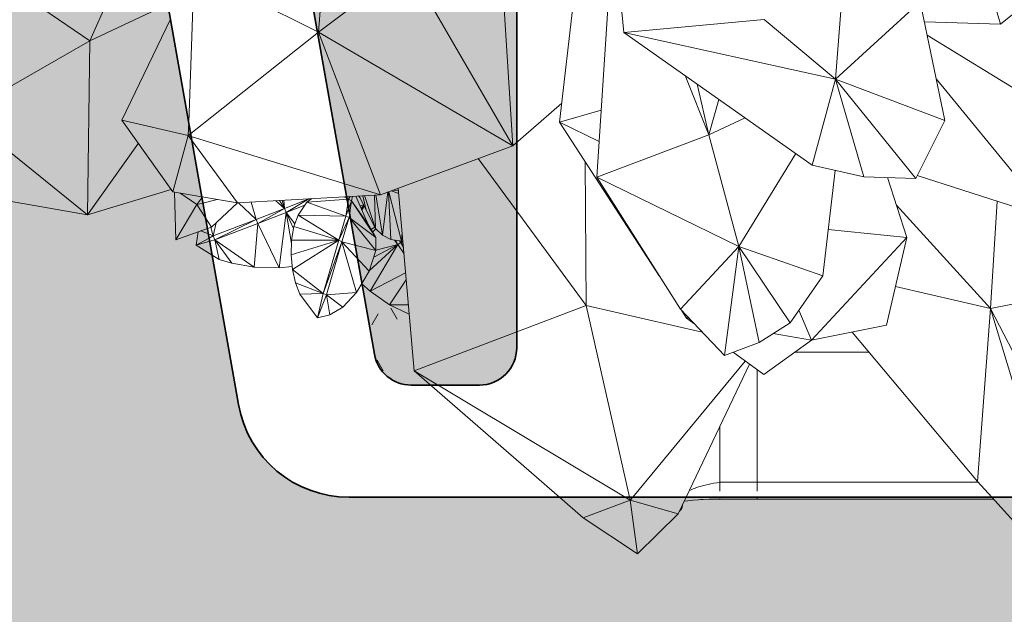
# Model space of a CAD drawing. Header units: millimetres. Extents: x 2016 to 102618, y -16590 to 68005.
# Tile 95 of 256: x 20491 to 23123, y 41737 to 43328. Entities that reach past the tile are written whole.
import ezdxf

# ---------------------------------------------------------------- set-up
doc = ezdxf.new("R2010")
doc.units = ezdxf.units.MM
for name, color, linetype, lineweight in [('A-DETL', 90, 'Continuous', 18), ('A-FLOR', 192, 'Continuous', 13), ('A-FLOR-PATT', 8, 'Continuous', 13), ('A-GENM', 13, 'Continuous', 13), ('A-WALL', 113, 'Continuous', 13), ('G-IMPT', 8, 'Continuous', 5), ('L-PLNT', 71, 'Continuous', 13)]:
    doc.layers.add(name, color=color, linetype=linetype, lineweight=lineweight)
doc.layers.add('Water', color=131, linetype='Continuous')

# ---------------------------------------------------------------- blocks, each defined once
blk = doc.blocks.new('Enscape AssetDefinition - Fern 03 - Enscape AssetDefinition - Fern 03-942315-00 Begane grond')
at = {"layer": 'L-PLNT'}
for p, q in [((95.7, -21.4), (81.1, -136.8)), ((96.7, -21), (103.6, -148.4)), ((97.7, -20.7), (131.6, -153.4)), ((124.6, -25.9), (103.9, -18.4)), ((123.9, -18.2), (108.2, -16.8)), ((123.4, -12.4), (121.8, -11.8)), ((-256.6, -94.7), (-303.7, -50.6)), ((-256.6, -94.7), (-270.2, -48.7)), ((-180.5, -65.4), (-204.3, -44.9)), ((-194.1, -44.3), (-180.5, -65.4)), ((-187.5, -43.9), (-180.5, -65.4)), ((-182.4, -43.6), (-180.5, -65.4)), ((-115.4, -39.9), (-180.5, -65.4)), ((-115.4, -39.9), (-176.3, -76.3)), ((-121.6, -49.2), (-144.3, -83.4)), ((-108, -39.3), (-121.6, -49.2)), ((-9.4, -41), (-121.6, -49.2)), ((-16.5, -85.8), (-121.6, -49.2)), ((-113.9, -43.7), (-115.4, -39.9)), ((-9.4, -41), (-22.1, -34.4)), ((-9.4, -41), (-16.5, -85.8)), ((-1.6, -44.8), (-16.5, -85.8)), ((-5, -33.4), (-9.4, -41)), ((-9.4, -41), (-7.9, -33.6)), ((-9.4, -41), (-1.6, -44.8)), ((-1.6, -44.8), (-8.3, -89.7)), ((0.7, -33.1), (-1.6, -44.8)), ((62.9, -143.1), (-1.6, -44.8)), ((43.2, -108.3), (-1.6, -44.8)), ((43.2, -108.3), (9.5, -32.6)), ((11.5, -36.9), (10, -32.6)), ((20.5, -36), (17.3, -32.1)), ((18.5, -32.1), (37.3, -70.2)), ((37.3, -70.2), (28.8, -31.5)), ((32.9, -31.2), (62.2, -118.8)), ((60.1, -29.7), (62.2, -118.8)), ((63.7, -29.5), (81.1, -136.8)), ((-256.6, -94.7), (-180.5, -65.4)), ((-252.4, -105.6), (-180.5, -65.4)), ((-176.3, -76.3), (-252.4, -105.6)), ((-194.8, -224.3), (-176.3, -76.3)), ((-176.3, -76.3), (-180.5, -65.4)), ((-126.7, -56.9), (-176.3, -76.3)), ((-162.6, -159.2), (-176.3, -76.3)), ((-157, -119.2), (-176.3, -76.3)), ((-176.3, -76.3), (-153.2, -106.6)), ((30.2, -55.7), (21.2, -58.7)), ((24, -65.1), (31.3, -58)), ((31.6, -59.4), (25.4, -68.3)), ((32.2, -59.8), (26.3, -70.4)), ((37.3, -70.2), (62.2, -118.8)), ((-371.6, -138.5), (-256.6, -94.7)), ((-363.5, -103.8), (-371.6, -138.5)), ((-366.9, -149.2), (-256.6, -94.7)), ((-252.4, -105.6), (-256.6, -94.7)), ((-144.3, -83.4), (-156.2, -114.3)), ((-35.5, -150.8), (-144.3, -83.4)), ((-16.5, -85.8), (-144.3, -83.4)), ((-35.5, -150.8), (-16.5, -85.8)), ((-8.3, -89.7), (-35.5, -150.8)), ((-27.4, -155), (-8.3, -89.7)), ((-16.5, -85.8), (-8.3, -89.7)), ((63.3, -178.5), (-8.3, -89.7)), ((62.9, -143.1), (-8.3, -89.7)), ((-411.3, -127.9), (-416.6, -164.1)), ((-405.1, -125.8), (-384.4, -133.6)), ((-371.6, -138.5), (-377.8, -116.1)), ((-366.9, -149.2), (-252.4, -105.6)), ((-261.7, -222.6), (-252.4, -105.6)), ((-194.8, -224.3), (-252.4, -105.6)), ((-156.2, -114.3), (-162.4, -150.8)), ((-156.2, -114.3), (-35.5, -150.8)), ((62.9, -143.1), (43.2, -108.3)), ((60.5, -115.6), (51.3, -120.8)), ((55.6, -128.1), (63.7, -120.3)), ((62.2, -118.8), (81.1, -136.8)), ((133.6, -129.1), (131.6, -153.4)), ((-416.6, -164.1), (-382.5, -144.7)), ((-416.6, -164.1), (-380.9, -153.4)), ((-384.4, -133.6), (-371.6, -138.5)), ((-382.5, -144.7), (-371.6, -138.5)), ((-380.9, -153.4), (-366.9, -149.2)), ((-366.9, -149.2), (-371.6, -138.5)), ((-366.9, -149.2), (-261.7, -222.6)), ((-366.9, -149.2), (-321.7, -212.2)), ((-355.9, -201.8), (-366.9, -149.2)), ((-163.4, -190), (-35.5, -150.8)), ((-162.4, -150.8), (-163.4, -190)), ((-162.4, -150.8), (-35.5, -150.8)), ((-159.7, -229), (-35.5, -150.8)), ((-77.3, -293.4), (-35.5, -150.8)), ((-27.4, -155), (-77.3, -293.4)), ((-69, -297), (-27.4, -155)), ((-27.4, -155), (-35.5, -150.8)), ((11.5, -290.2), (-27.4, -155)), ((45.6, -233.7), (-27.4, -155)), ((63.3, -178.5), (-27.4, -155)), ((63.3, -178.5), (62.9, -143.1)), ((81.1, -136.8), (103.6, -148.4)), ((103.6, -148.4), (131.6, -153.4)), ((113.4, -150.1), (122, -161.9)), ((122, -161.9), (115.9, -150.6)), ((122, -161.9), (129.9, -156.7)), ((126.8, -152.6), (129.9, -156.7)), ((134.2, -153.3), (129.9, -156.7)), ((132.4, -153.4), (129.9, -156.7)), ((135.7, -154.3), (129.9, -156.7)), ((129.9, -156.7), (135.9, -156.2)), ((129.9, -156.7), (136.9, -167.3)), ((137.2, -171.5), (129.9, -156.7)), ((131.6, -153.4), (135.7, -153.3)), ((-416.6, -164.1), (-374.4, -190.3)), ((45.6, -233.7), (63.3, -178.5)), ((45.9, -232.8), (122, -161.9)), ((47.9, -286.8), (122, -161.9)), ((57.6, -196.2), (122, -161.9)), ((63.3, -177.1), (122, -161.9)), ((122, -161.9), (138.6, -187.1)), ((-374.4, -190.3), (-355.9, -201.8)), ((-355.9, -201.8), (-321.7, -212.2)), ((-163.4, -190), (-159.7, -229)), ((-321.7, -212.2), (-261.7, -222.6)), ((-261.7, -222.6), (-194.8, -224.3)), ((-194.8, -224.3), (-160.4, -221.2)), ((-159.7, -229), (-151.7, -264.8)), ((-77.3, -293.4), (-159.7, -229)), ((11.5, -290.2), (45.6, -233.7)), ((47.9, -286.8), (143, -237.9)), ((99.7, -323.3), (144.6, -256.6)), ((-151.7, -264.8), (-77.3, -293.4)), ((-151.7, -264.8), (-139.8, -295.3)), ((25.6, -266.9), (47.9, -286.8)), ((47.9, -286.8), (99.7, -323.3)), ((-139.8, -295.3), (-77.3, -293.4)), ((-139.8, -295.3), (-92.9, -358)), ((-92.9, -358), (-77.3, -293.4)), ((-92.9, -358), (-69, -297)), ((-77.3, -293.4), (-69, -297)), ((-69, -297), (11.5, -290.2)), ((-59.8, -350.4), (-69, -297)), ((-25, -329.9), (-69, -297)), ((-25, -329.9), (11.5, -290.2)), ((-59.8, -350.4), (-25, -329.9)), ((99.7, -323.3), (150.4, -323.6)), ((99.7, -323.3), (152.6, -348.8)), ((-92.9, -358), (-59.8, -350.4))]:
    blk.add_line(p, q, dxfattribs=at)
blk = doc.blocks.new('Enscape AssetDefinition - Interior Plant 27 - Enscape AssetDefinition - Interior Plant 27-V32-00 Begane grond')
at = {"layer": 'L-PLNT'}
for p, q in [((-574.8, -609.2), (-571.2, -736.7)), ((-561.1, -611.6), (-515.1, -642.9)), ((-515.1, -642.9), (-501.5, -624.3)), ((-501.5, -624.3), (-500, -622.2)), ((-460.6, -629), (-498.9, -638.8)), ((-571.2, -736.7), (-515.1, -642.9)), ((-498.9, -638.8), (-515.1, -642.9)), ((-515.1, -642.9), (-491.9, -678.5)), ((-476, -703), (-406.6, -638.2)), ((-491.9, -678.5), (-476, -703)), ((-571.2, -736.7), (-486.9, -706.8)), ((-486.9, -706.8), (-476, -703))]:
    blk.add_line(p, q, dxfattribs=at)
blk = doc.blocks.new('Green Retaining - Green Retaining-1988534-00 Begane grond')
at = {"layer": 'A-WALL'}
for p, q in [((21005.6, 42697.9), (21076.1, 42297.9)), ((21439.3, 42432.6), (21406.1, 42620.8)), ((21589.9, 42350), (21537.8, 42350)), ((21371.6, 42050), (21934.2, 42050)), ((22313.5, 42050), (23089.9, 42050))]:
    blk.add_line(p, q, dxfattribs=at)
for centre, radius in [((21537.8, 42450), 100), ((21371.6, 42350), 300)]:
    blk.add_arc(centre, radius, 190, 270, dxfattribs=at)
blk = doc.blocks.new('Enscape AssetDefinition - Palm 11 - Enscape AssetDefinition - Palm 11-944237-00 Begane grond')
at = {"layer": 'L-PLNT'}
for p, q in [((128.7, -51.4), (69.8, -823.7)), ((1893.1, -802), (1775.1, -402.3)), ((547.7, -462.7), (589.4, -1127.5)), ((862, -471.9), (813.8, -1211.1)), ((1452.5, -948.8), (1489.1, -478.4)), ((-906.6, -596.2), (-541.4, -846.6)), ((-444.3, -629), (-541.4, -846.6)), ((-262, -656.8), (-276.9, -1065.4)), ((69.8, -823.7), (-262, -656.8)), ((308.8, -643.2), (69.8, -823.7)), ((308.8, -643.2), (589.4, -1127.5)), ((759.7, -669.4), (714.5, -1064.1)), ((1893.1, -802), (2054.8, -670.5)), ((875.2, -707.7), (886.6, -824.5)), ((-332.8, -748.2), (-541.4, -846.6)), ((1452.5, -948.8), (1678.6, -742.1)), ((1744.8, -1059.8), (1678.6, -742.1)), ((-325.6, -789), (-455.4, -1058.8)), ((1261.6, -789.9), (886.6, -824.5)), ((1452.5, -948.8), (1261.6, -789.9)), ((1689.8, -795.9), (1893.1, -802)), ((-271.7, -1094.7), (69.8, -823.7)), ((69.8, -823.7), (589.4, -1127.5)), ((69.8, -823.7), (235.8, -1258.1)), ((886.6, -824.5), (1452.5, -948.8)), ((886.6, -824.5), (1389.8, -1178.8)), ((1697.2, -831.1), (1974.3, -1001.6)), ((-881.3, -1042.1), (-541.4, -846.6)), ((-541.4, -846.6), (-547.7, -1312.1)), ((1049.8, -939.4), (1113.4, -1097.8)), ((1113.4, -1097.8), (1082, -962.1)), ((1389.8, -1178.8), (1452.5, -948.8)), ((1452.5, -948.8), (1744.8, -1059.8)), ((1452.5, -948.8), (1666.8, -1215.1)), ((1452.5, -948.8), (1528.1, -1210.6)), ((2026.9, -1321.7), (1721.7, -948.8)), ((589.4, -1127.5), (720.3, -1013.3)), ((1113.4, -1097.8), (1140.2, -1003.1)), ((-881.3, -1042.1), (-547.7, -1312.1)), ((714.5, -1064.1), (825.5, -1031.6)), ((1210.2, -1052.4), (1113.4, -1097.8)), ((-455.4, -1058.8), (-278.1, -1099.8)), ((-455.4, -1058.8), (-319.1, -1250.4)), ((-276.9, -1065.4), (-278.1, -1099.8)), ((714.5, -1064.1), (820, -1116.3)), ((714.5, -1064.1), (981, -1475.5)), ((1666.8, -1215.1), (1744.8, -1059.8)), ((-278.1, -1099.8), (-319.1, -1250.4)), ((-278.1, -1099.8), (-271.7, -1094.7)), ((-278.1, -1099.8), (-270.4, -1102.1)), ((-278.1, -1099.8), (-268.5, -1113)), ((-270.4, -1102.1), (235.8, -1258.1)), ((813.8, -1211.1), (1113.4, -1097.8)), ((1193.6, -1397), (1113.4, -1097.8)), ((-547.7, -1312.1), (-411.4, -1120.7)), ((-268.5, -1113), (-146.6, -1280.2)), ((235.8, -1258.1), (589.4, -1127.5)), ((1193.6, -1397), (1345.8, -1147.9)), ((497, -1161.7), (785.5, -1554.5)), ((785.5, -1554.5), (782.5, -1169.1)), ((1389.8, -1178.8), (1528.1, -1210.6)), ((1418.5, -1475.5), (1451.2, -1193)), ((1528.1, -1210.6), (1666.8, -1215.1)), ((1670.8, -1207.1), (2026.9, -1321.7)), ((813.8, -1211.1), (1193.6, -1397)), ((813.8, -1211.1), (1037.4, -1564.6)), ((1643, -1373), (1591.2, -1212.6)), ((-547.7, -1312.1), (-323.7, -1243.9)), ((-319.1, -1250.4), (-241.9, -1263.7)), ((-146.6, -1280.2), (235.8, -1258.1)), ((283.3, -1240.6), (325.8, -1729.1)), ((-776.7, -1271.6), (-547.7, -1312.1)), ((-241.9, -1263.7), (-146.6, -1280.2)), ((1615, -1286.4), (1866.3, -1562.2)), ((1866.3, -1562.2), (1884.4, -1275.9)), ((1432.9, -1351.1), (1643, -1373)), ((1388.1, -1647.7), (1643, -1373)), ((1588.3, -1606.9), (1643, -1373)), ((1037.4, -1564.6), (1193.6, -1397)), ((1155.1, -1688.2), (1193.6, -1397)), ((1248, -1653.3), (1193.6, -1397)), ((1330.5, -1600.7), (1193.6, -1397)), ((1418.5, -1475.5), (1193.6, -1397)), ((1330.5, -1600.7), (1418.5, -1475.5)), ((1612.5, -1503.4), (1866.3, -1562.2)), ((1866.3, -1562.2), (2088.2, -1518.9)), ((325.8, -1729.1), (785.5, -1554.5)), ((785.5, -1554.5), (1095.5, -1625.7)), ((901.4, -2067.6), (785.5, -1554.5)), ((1037.4, -1564.6), (1155.1, -1688.2)), ((1041.7, -1569.2), (1054.1, -1588.3)), ((1388.1, -1647.7), (1354.4, -1566.7)), ((1831.9, -2025.6), (1866.3, -1562.2)), ((2018.7, -2067.6), (1866.3, -1562.2)), ((1866.3, -1562.2), (2127.4, -2067.6)), ((1054.1, -1588.3), (1056.8, -1585)), ((1054.1, -1588.3), (1061.2, -1589.6)), ((1054.1, -1588.3), (1073.4, -1602.4)), ((1248, -1653.3), (1330.5, -1600.7)), ((1285.4, -1629.5), (1388.1, -1647.7)), ((1588.3, -1606.9), (1388.1, -1647.7)), ((1496.4, -1625.7), (1831.9, -2025.6)), ((1155.1, -1688.2), (1248, -1653.3)), ((1260.4, -1739.5), (1388.1, -1647.7)), ((1178.5, -1679.4), (1260.4, -1739.5)), ((909.9, -2067.6), (1210.9, -1703.2)), ((325.8, -1729.1), (889.7, -2067.6)), ((325.8, -1729.1), (714.2, -2067.6)), ((1052.6, -2067.6), (1222.1, -1711.3)), ((1831.9, -2025.6), (1869.9, -2067.6)), ((714.2, -2067.6), (777.9, -2123.1)), ((777.9, -2123.1), (903.2, -2075.7)), ((889.7, -2067.6), (903.2, -2075.7)), ((903.2, -2075.7), (901.4, -2067.6)), ((903.2, -2075.7), (909.9, -2067.6)), ((903.2, -2075.7), (1031.5, -2112)), ((903.2, -2075.7), (923.1, -2218.8)), ((1031.5, -2112), (1052.6, -2067.6)), ((1869.9, -2067.6), (2092.9, -2313.9)), ((777.9, -2123.1), (923.1, -2218.8)), ((923.1, -2218.8), (1031.5, -2112))]:
    blk.add_line(p, q, dxfattribs=at)
blk = doc.blocks.new('Glijbanen_geen_host - 2019220_glijbaan_2020_08_26_no bolts2_dwg-4658142-00 Begane grond')
at = {"layer": 'G-IMPT'}
for p, q in [((21074.5, 58438.3), (21271.7, 58438.3)), ((21074.5, 58438.3), (21271.7, 58438.3)), ((20973, 58090.1), (20973, 58391.1)), ((20973, 58090.1), (20973, 58391.1)), ((20873, 58087.4), (20873, 58090.1)), ((20973, 58090.1), (20873, 58090.1)), ((20873, 58084.8), (20873, 58087.4)), ((20873, 58068), (20873, 58084.8)), ((20873, 58066.2), (20873, 58067.9)), ((20973, 58066.7), (20973, 58090.1)), ((21563.9, 58090.1), (20973, 58090.1)), ((20973, 58066.7), (20973, 58090.1)), ((20873, 58045.3), (20873, 58046.8)), ((20873, 58045.3), (20973, 58045.3)), ((20873, 58045.1), (20973, 58045.1)), ((20973, 58045.3), (20973, 58049.2)), ((20973, 58045.3), (20973, 58049.2)), ((20973, 58045.3), (21604.4, 58045.3)), ((20973, 58045.1), (21604.7, 58045.1))]:
    blk.add_line(p, q, dxfattribs=at)
at = {"layer": 'G-IMPT', "flags": 128}
for points in [[(20873, 58121.2), (20873, 58159.8), (20873, 58199.1), (20873, 58238.4)], [(20873, 58090.1), (20873, 58105.5), (20873, 58121.2)], [(20777.8, 58039.3), (20787.5, 58040.6), (20800.6, 58041.9), (20816.5, 58043.1), (20844.3, 58044.5), (20873, 58045.1)], [(20773, 58028.3), (20773, 58027.5), (20772.9, 58026.7), (20772.9, 58025.9), (20772.7, 58025.1), (20772.6, 58024.4), (20772.4, 58023.6), (20772.2, 58022.8), (20772, 58022), (20771.7, 58021.3), (20771.4, 58020.5), (20771.1, 58019.8), (20770.7, 58019.1), (20770.4, 58018.4), (20769.9, 58017.7), (20769.5, 58017), (20769, 58016.4), (20768.6, 58015.8), (20768, 58015.1), (20767.5, 58014.6), (20766.9, 58014), (20766.3, 58013.4), (20765.7, 58012.9), (20765.1, 58012.4)], [(20773, 58028.3), (20773, 58028.6), (20773, 58029.5)], [(20773, 58029), (20773, 58028.4), (20773, 58028.3)]]:
    blk.add_lwpolyline(points, dxfattribs=at)
at = {"layer": 'G-IMPT'}
for points in [[(20873, 58090.1), (20862.4, 58088.5), (20841.3, 58084.6), (20812.8, 58076.8), (20797.8, 58070.8), (20791.7, 58067.8)], [(20821.5, 58043.7), (20823.3, 58043.8), (20825.1, 58043.9), (20826.9, 58044)]]:
    blk.add_open_spline(points, degree=3, dxfattribs=at)
blk = doc.blocks.new('Glijbanen_geen_host - Glijbanen_geen_host-4648188-00 Begane grond')
blk.add_blockref('Glijbanen_geen_host - 2019220_glijbaan_2020_08_26_no bolts2_dwg-4658142-00 Begane grond', (0, 0))

msp = doc.modelspace()

# ---------------------------------------------------------------- hatches: boundary and pattern name
at = {"layer": 'A-FLOR-PATT', "lineweight": 5}
h = msp.add_hatch(dxfattribs=at)
h.set_pattern_fill('FP_7', color=256, style=0, pattern_type=2)
h.set_pattern_definition([(0, (0, 0), (406.4, 101.6), [33.528, -271.272, 33.528, -271.272, -1625.6]), (0, (0, 0), (406.4, 101.6), [-609.6, 33.528, -576.072, 33.528, -271.272, -711.2]), (0, (0, 0), (406.4, 101.6), [-1524, 33.528, -169.672, 33.528, -474.472]), (120, (152.4, 50.8), (-291.18818, 301.15272), [33.528, -271.272, 33.528, -271.272, -1625.6]), (120, (152.4, 50.8), (-291.18818, 301.15272), [-609.6, 33.528, -576.072, 33.528, -271.272, -711.2]), (120, (152.4, 50.8), (-291.18818, 301.15272), [-1524, 33.528, -169.672, 33.528, -474.472]), (240, (203.2, 254), (-115.21182, -402.75272), [33.528, -271.272, 33.528, -271.272, -1625.6]), (240, (203.2, 254), (-115.21182, -402.75272), [-609.6, 33.528, -576.072, 33.528, -271.272, -711.2]), (240, (203.2, 254), (-115.21182, -402.75272), [-1524, 33.528, -169.672, 33.528, -474.472])])
h.paths.add_polyline_path([(21545.8, 42350), (21589.9, 42350), (21545.8, 42388.5), (21532.6, 42539.4), (21479.7, 42564.9), (21425.6, 42603.5), (21406.1, 42620.8), (21439.3, 42432.6), (21445.9, 42410.4), (21457.6, 42390.3), (21473.5, 42373.4), (21492.9, 42360.6), (21514.7, 42352.7), (21539.3, 42350)], flags=0)
h.paths.add_polyline_path([(21793.9, 43966.8), (21820, 43981.9), (21820, 44047.9), (21756.5, 44134.4), (21742.4, 44097.4), (21780.3, 43976.1), (21791.4, 43968.5)], flags=0)
h.paths.add_polyline_path([(21255.8, 44012.1), (21254.4, 44027.7), (21243.9, 44014.7), (21254.7, 44012.3)], flags=0)
h.paths.add_polyline_path([(21199.3, 44024.4), (21217.4, 44040.6), (21239.9, 44072.2), (21184.2, 44027.7)], flags=0)
h.paths.add_polyline_path([(21286, 44049.8), (21294.4, 44053.2), (21284.9, 44080.4), (21285.6, 44061.2)], flags=0)
h.paths.add_polyline_path([(21338.9, 44050.9), (21348.7, 44066.2), (21354.1, 44069.3), (21317.9, 44079.5), (21320.1, 44074.1), (21337.7, 44052.4)], flags=0)
h.paths.add_polyline_path([(21181.3, 44072.1), (21205, 44087.9), (21184.6, 44081.9), (21181.9, 44073.7)], flags=0)
h.paths.add_polyline_path([(21284.5, 44081.8), (21282.2, 44088.1), (21266.3, 44089.8), (21267.1, 44086), (21269.5, 44086.9), (21271.9, 44086)], flags=0)
h.paths.add_polyline_path([(21316.9, 44082), (21317.2, 44111.9), (21323.6, 44112), (21312.1, 44122.1), (21303.6, 44120.7), (21303.3, 44114.9), (21312.8, 44091.9)], flags=0)
h.paths.add_polyline_path([(21368.3, 44102.9), (21366.9, 44104.8), (21364.1, 44103.7)], flags=0)
h.paths.add_polyline_path([(21256.1, 44103.3), (21252.8, 44119.7), (21248.6, 44114.7), (21254.4, 44105.8)], flags=0)
h.paths.add_polyline_path([(21459.3, 44110.5), (21537.8, 44141.9), (21525.6, 44151), (21513.4, 44161.8), (21497.2, 44154.9), (21491.5, 44145.5), (21473.6, 44126)], flags=0)
h.paths.add_polyline_path([(21203.7, 44122.1), (21227.2, 44125.9), (21240.7, 44139.2), (21248.7, 44140.6), (21248.6, 44147.4), (21220.6, 44189.3), (21213.2, 44167.3), (21232, 44156.2), (21229, 44144.4), (21204.6, 44141.5), (21199.3, 44125.6), (21200.3, 44124.8)], flags=0)
at = {"layer": 'Water', "transparency": 33554509}
h = msp.add_hatch(color=256, dxfattribs=at)
h.paths.add_polyline_path([(26662.3, 34188.5), (27378.9, 35594.9), (27404.8, 35633.8), (27439, 35665.5), (27479.6, 35688.5), (27524.5, 35701.4), (27571.1, 35703.6), (29459.4, 35571.6), (29505.2, 35562.9), (29547.8, 35543.9), (29587.3, 35512.5), (29616.4, 35474.8), (29634.5, 35437.2), (29971.8, 34457.7), (37653.5, 36516.7), (37717.3, 36539.7), (37777.5, 36571), (37836.4, 36613.5), (37888.5, 36664.1), (37932.7, 36721.8), (37968.1, 36785.2), (37994, 36853.1), (38009.7, 36924.1), (38015, 36996.5), (38015, 40809.8), (38008.8, 40888), (37990.5, 40964.3), (37960.5, 41036.8), (37919.5, 41103.7), (37868.5, 41163.4), (35736.1, 43295.9), (35685.1, 43355.5), (35643.2, 43424.6), (35614.1, 43494.9), (35595.8, 43571.2), (35589.6, 43649.4), (35595.8, 43727.6), (35614.1, 43803.9), (35646.8, 43880.9), (35685.1, 43943.3), (36195.2, 44645.4), (36236.4, 44691.3), (36286.1, 44727.8), (36342.2, 44753.4), (36402.4, 44766.9), (36475.1, 44766.9), (36875, 44731.9), (36875, 49475), (36445, 49475.7), (36419.1, 49479.9), (36391.2, 49494.1), (36386.8, 49498.5), (36379.3, 49504.3), (36363.4, 49525), (36353.4, 49549.1), (36350, 49575), (36350, 49900), (36354.9, 49930.9), (36369.1, 49958.8), (36373.5, 49963.2), (36379.3, 49970.7), (36400, 49986.6), (36424.1, 49996.6), (36450, 50000), (39984.5, 50000), (39984.5, 57300), (34360, 57300), (34334.1, 57296.6), (34310, 57286.6), (34289.3, 57270.7), (34273.4, 57250), (34263.4, 57225.9), (34260, 57200), (34260, 55526.8), (34253.8, 55448.5), (34235.5, 55372.3), (34205.5, 55299.8), (34164.5, 55232.9), (34113.6, 55173.2), (33556.5, 54616.1), (33505.5, 54556.5), (33464.5, 54489.6), (33434.5, 54417.1), (33416.2, 54340.8), (33410, 54262.6), (33409.6, 46477.3), (33406.6, 46454.5), (33396, 46429.6), (33380.7, 46409.7), (33360, 46393.8), (33335.9, 46383.8), (33310, 46380.4), (32335, 46380.4), (32335, 44724.7), (32331.6, 44698.8), (32321.6, 44674.7), (32305.7, 44654), (32285, 44638.1), (32260.9, 44628.1), (32235, 44624.7), (27296.8, 44624.7), (27266.8, 44629.8), (27246.8, 44638.1), (27226.1, 44654), (27210.2, 44674.7), (27200.2, 44698.8), (27196.8, 44724.7), (27196.8, 50784.3), (27139.2, 50831), (26943.1, 50788.5), (26767.9, 50780.4), (26680.6, 50700), (25078, 50700), (25079.2, 50717.6), (24939.2, 50831), (24743.1, 50788.5), (24567.9, 50780.4), (24480.6, 50700), (24346.8, 50700), (24346.8, 50349.5), (24341.7, 50310.6), (24326.7, 50274.5), (24302.9, 50243.4), (24271.8, 50219.6), (24232.2, 50204.1), (24196.8, 50199.5), (20996.8, 50199.5), (20958, 50204.6), (20921.8, 50219.6), (20890.8, 50243.4), (20866.9, 50274.5), (20851.9, 50310.6), (20846.8, 50349.5), (20846.8, 51299.5), (13472.3, 51299.5), (13472.3, 49893), (14957.2, 49684.3), (15032.1, 49667.9), (15103.6, 49640.1), (15170.1, 49601.8), (15229.9, 49553.7), (15285.8, 49491.6), (15732, 48920.6), (15801.8, 48821.2), (15861.2, 48715.3), (15909.6, 48604), (15946.5, 48488.3), (15971.6, 48369.5), (15984.5, 48248.8), (15984.5, 48120.7), (15971.2, 47995.2), (15949.7, 47887.4), (15914, 47771.3), (15863.4, 47653.5), (15808.4, 47553), (15739.7, 47452.9), (15661.1, 47360.3), (15573.6, 47276.1), (14968.8, 46750.3), (14931.2, 46711.1), (14901.2, 46665.7), (14880, 46615.7), (14868.1, 46562.7), (14866, 46508.4), (14873.7, 46454.6), (15443.4, 44055.6), (15447, 43999.3), (15439.9, 43943.2), (15422.5, 43889.5), (15395.3, 43840.1), (15359.3, 43796.6), (15326.5, 43763.8), (15874.7, 43421.2), (15911.5, 43391.6), (15940.3, 43354.3), (15959.6, 43311.2), (15968.3, 43264.8), (16199.7, 39765.3), (16199.4, 39693.2), (16187.5, 39614), (16164.5, 39537.3), (16130.8, 39464.7), (16081.8, 39391.6), (16034.2, 39337.5), (15973.3, 39285.5), (15905.6, 39242.7), (15832.5, 39210), (14286.1, 38647.1), (14242.6, 38625), (14205.9, 38593), (14177.6, 38552.3), (14160.4, 38507.6), (14154.5, 38459.2), (14154.5, 38070.5), (14149.5, 38026), (14134.7, 37983.7), (14110.9, 37945.8), (14079.2, 37914.1), (14041.3, 37890.3), (13999, 37875.5), (13954.5, 37870.5), (13954.5, 36690.1), (13959, 36648), (13972.3, 36607.7), (13993.7, 36571.2), (14022.4, 36540), (14058.1, 36515), (14096, 36498.9), (21015.9, 34383.3), (21041.5, 34377.3), (21067.7, 34374.6), (26658.3, 34188.6)], flags=0)
h.paths.add_polyline_path([(24631.3, 42050), (21371.6, 42050), (21312.1, 42055.9), (21255, 42073.5), (21202.6, 42102.1), (21156.8, 42140.5), (21119.5, 42187.2), (21092.3, 42240.4), (21076.1, 42297.9), (20692.5, 44473.2), (20690.7, 44506.7), (20694.8, 44535.8), (20705.6, 44565.3), (20722.4, 44592), (21681.5, 45811.4), (21721.7, 45853.4), (21769.3, 45886.9), (21822.5, 45910.5), (21879.3, 45923.5), (21937.5, 45925.2), (21994.9, 45915.7), (24783.5, 45168.5), (24839.2, 45147.4), (24889.7, 45115.7), (24933, 45074.7), (24967.2, 45026), (24991.2, 44971.4), (25003.9, 44913.2), (25003.9, 44842.5), (24780.8, 42187.4), (24773.1, 42151.1), (24756.8, 42117.8), (24732.8, 42089.6), (24702.7, 42068), (24668.1, 42054.6)], flags=0)
h.paths.add_polyline_path([(24028.2, 50349.5), (24196.8, 50349.5), (24196.8, 50700), (23091.9, 50700.6), (23058, 50705.1), (23021.8, 50720.1), (22990.8, 50743.9), (22966.9, 50775), (22951.9, 50811.1), (22946.8, 50850), (22946.8, 51149.5), (20996.8, 51149.5), (20996.8, 50349.5), (23198.6, 50349.5)], flags=0)
h.paths.add_polyline_path([(23931, 50850), (27046.8, 50850), (27046.8, 51150), (23096.8, 51149.5), (23096.8, 50850), (23396.8, 50850)], flags=0)
h.paths.add_polyline_path([(37350, 52885), (36450, 52885), (36419.1, 52889.9), (36391.2, 52904.1), (36386.8, 52908.5), (36379.3, 52914.3), (36363.4, 52935), (36353.4, 52959.1), (36350, 52985), (36350, 53310), (36354.9, 53340.9), (36369.1, 53368.8), (36373.5, 53373.2), (36379.3, 53380.7), (36400, 53396.6), (36424.1, 53406.6), (36450, 53410), (37350, 53410), (37380.9, 53405.1), (37408.8, 53390.9), (37413.2, 53386.5), (37420.7, 53380.7), (37436.6, 53360), (37446.6, 53335.9), (37450, 53310), (37450, 52985), (37445.1, 52954.1), (37430.9, 52926.2), (37426.5, 52921.8), (37420.7, 52914.3), (37400, 52898.4), (37375.9, 52888.4)], flags=0)
h = msp.add_hatch(color=256, dxfattribs=at)
h.paths.add_polyline_path([(9546.7, 30239.2), (11330, 30239.2), (11330, 32125), (8805, 32125), (8805, 32045), (8488.5, 32045), (8488.5, 30239.2), (9288.3, 30239.2)], flags=0)
h.paths.add_polyline_path([(16277.3, 31435), (16750, 31435), (16750, 31935), (15103.7, 31935), (15103.7, 31435), (16276.3, 31435)], flags=0)
h.paths.add_polyline_path([(15824, 32235), (16600, 32235), (16600, 32900), (14431.5, 32900), (14431.5, 32275), (15103.7, 32275), (15104.1, 32235), (15808.3, 32235)], flags=0)
h.paths.add_polyline_path([(27878.6, 33138.1), (27897, 33142.2), (29991.6, 33780.3), (30002.1, 33784.9), (30011.3, 33791.7), (30018.7, 33800.4), (30024.3, 33812.4), (30026.6, 33821.8), (30026.6, 33833.9), (30024.3, 33844.4), (29749.4, 34642.9), (29741.8, 34656.5), (29737.5, 34662), (29728.6, 34669), (29718.4, 34673.9), (29707.3, 34676.3), (29696, 34676.2), (29685, 34673.6), (27890.2, 34356.4), (27885.1, 34354.9), (27875.2, 34349.3), (27866.9, 34341.5), (27860.5, 34332.1), (27856.4, 34321.5), (27854.8, 34310.2), (27825.7, 33189.3), (27826.8, 33177.5), (27830.6, 33166.4), (27836.9, 33156.4), (27845.4, 33148.2), (27855.5, 33142.2), (27866.8, 33138.8)], flags=0)
h.paths.add_polyline_path([(21720, 42350), (21745.9, 42353.4), (21770, 42363.4), (21790.7, 42379.3), (21806.6, 42400), (21816.6, 42424.1), (21820, 42450), (21818.9, 45222), (21817, 45237.8), (21808, 45260.8), (21790.6, 45283.5), (21774.9, 45296.9), (21752.7, 45307.8), (21728.6, 45313), (21703.9, 45312), (21680.2, 45305.1), (21658.9, 45292.5), (21641.4, 45275.2), (21089.2, 44571.5), (21083.3, 44562.1), (21076.1, 44542.3), (21073.2, 44521.6), (21076.1, 44492.3), (21439.3, 42432.6), (21445.9, 42410.4), (21457.6, 42390.3), (21473.5, 42373.4), (21492.9, 42360.6), (21514.7, 42352.7), (21545.8, 42350), (21609.9, 42350)], flags=0)
h.paths.add_polyline_path([(14874.4, 43470.5), (14902.2, 43472.8), (14921.5, 43478.6), (14942.2, 43490.8), (14959.4, 43507.7), (14972.7, 43530.2), (14979.5, 43551), (14981.3, 43575), (14977.2, 43598.7), (14967.7, 43620.8), (14953.1, 43639.9), (14934.4, 43655), (12781.2, 45000.5), (12760.2, 45010.4), (12737.6, 45015.2), (12714.4, 45014.7), (12692, 45008.9), (12671.5, 44998.1), (12432.8, 44834), (12413.3, 44815.7), (12402.7, 44801.3), (12393.9, 44780.8), (12088.8, 43779.2), (12086, 43762.7), (12089.5, 43733.9), (12097, 43713.1), (12111.5, 43692), (12130.9, 43675.2), (12153.9, 43664), (12179, 43658.9), (14871.6, 43470.7)], flags=0)
h.paths.add_polyline_path([(14188.4, 56377.3), (18575, 56377.3), (18575, 56977.3), (13400.9, 56977.3), (13400.9, 56377.3), (14186.1, 56377.3)], flags=0)

# ---------------------------------------------------------------- linework, layer by layer
at = {"layer": 'A-DETL', "lineweight": 35}
for p, q in [((21820, 42450), (21820, 45213.3)), ((21074.6, 44500.7), (21439.3, 42432.6)), ((21076.1, 42297.9), (20692.5, 44473.2)), ((21537.8, 42350), (21720, 42350)), ((24519.2, 42050), (21371.6, 42050))]:
    msp.add_line(p, q, dxfattribs=at)
for centre, radius, start, end in [((21537.8, 42450), 100, 190, 270), ((21720, 42450), 100, 270, 0), ((21371.6, 42350), 300, 190, 270)]:
    msp.add_arc(centre, radius, start, end, dxfattribs=at)
at = {"layer": 'A-FLOR'}
for p, q in [((21406.1, 42620.8), (21439.3, 42432.6)), ((21537.8, 42350), (21589.9, 42350))]:
    msp.add_line(p, q, dxfattribs=at)
msp.add_arc((21537.8, 42450), 100, 190, 270, dxfattribs=at)

# ---------------------------------------------------------------- block references
at = {"layer": 'A-GENM'}
msp.add_blockref('Glijbanen_geen_host - Glijbanen_geen_host-4648188-00 Begane grond', (1489.7, -16000), dxfattribs=at)
at = {"layer": 'A-WALL'}
msp.add_blockref('Green Retaining - Green Retaining-1988534-00 Begane grond', (0, 0), dxfattribs=at)
at = {"layer": 'L-PLNT'}
for name, p in [('Enscape AssetDefinition - Palm 11 - Enscape AssetDefinition - Palm 11-944237-00 Begane grond', (21220, 44117.6)), ('Enscape AssetDefinition - Interior Plant 27 - Enscape AssetDefinition - Interior Plant 27-V32-00 Begane grond', (21480, 43475.7)), ('Enscape AssetDefinition - Fern 03 - Enscape AssetDefinition - Fern 03-942315-00 Begane grond', (21380, 42888.2))]:
    msp.add_blockref(name, p, dxfattribs=at)

doc.saveas('drawing.dxf')
